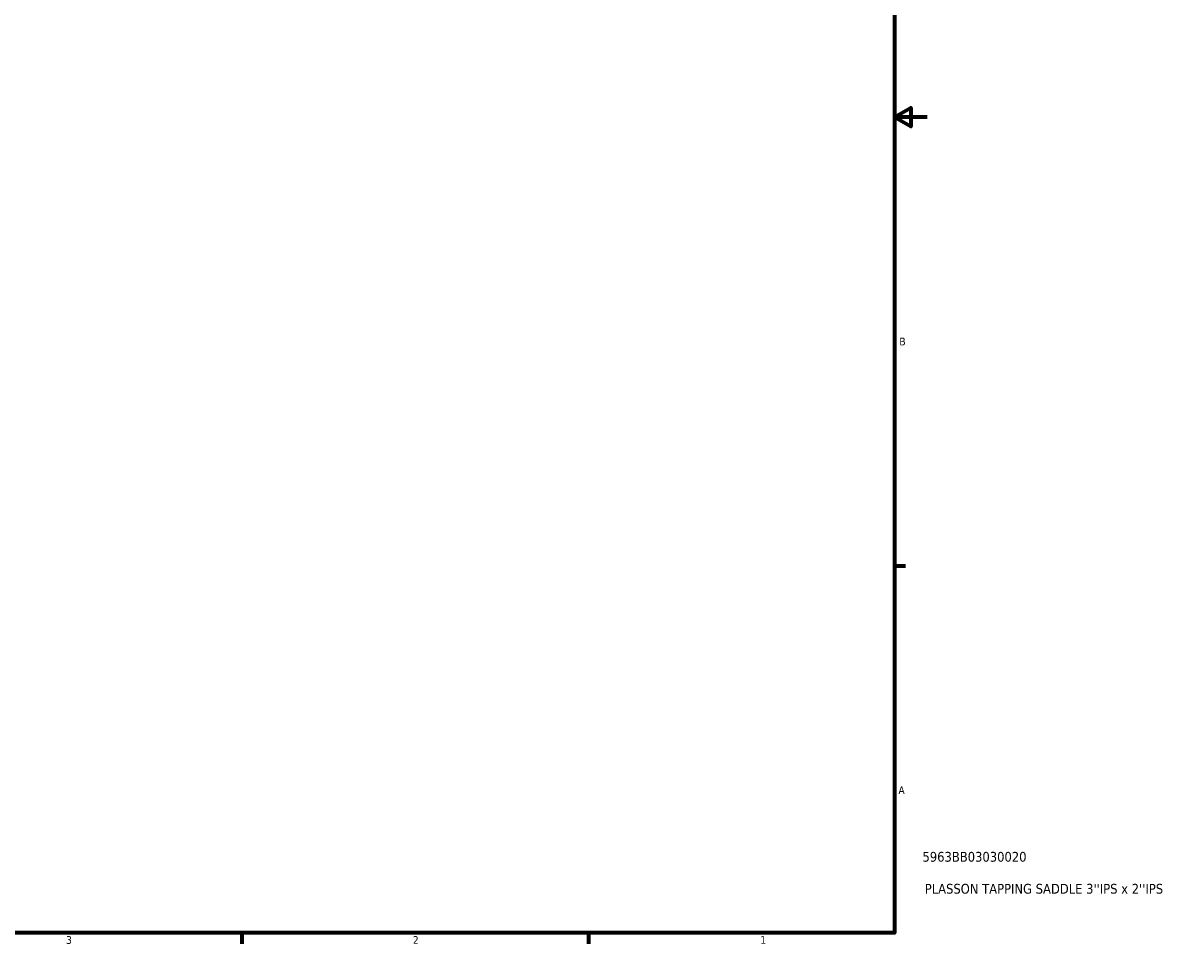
# Model space of a CAD drawing. Header units: inches. Extents: x 0.1 to 46.6, y -0.2 to 46.8.
# Tile 5 of 8: x 22.8 to 37, y 0.9 to 12.2. Entities that reach past the tile are written whole.
import ezdxf

# ---------------------------------------------------------------- set-up
doc = ezdxf.new("R2010")
doc.units = ezdxf.units.IN
doc.header["$MEASUREMENT"] = 0
doc.layers.add('Border (ANSI)', color=7, linetype='Continuous', lineweight=70)
doc.layers.add('Title (ANSI)', color=7, linetype='Continuous', lineweight=50)
doc.styles.add('Note Text (ANSI)', font='tahoma.ttf')
doc.styles.add('Text Style29', font='tahoma.ttf')

# ---------------------------------------------------------------- blocks, each defined once
blk = doc.blocks.new('Borders Default Border')
at = {"layer": 'Border (ANSI)'}
for p, q in [((33.5, 5.5), (33.634, 5.5)), ((25.5, 1), (25.5, 0.866)), ((29.75, 1), (29.75, 0.866))]:
    blk.add_line(p, q, dxfattribs=at)
at = {"layer": 'Border (ANSI)', "flags": 128}
for points in [[(0.5, 1), (0.5, 21), (33.5, 21), (33.5, 1), (0.5, 1)], [(33.9, 11), (33.5, 11), (33.7, 11.115), (33.7, 10.885), (33.5, 11)]]:
    blk.add_lwpolyline(points, dxfattribs=at)
at = {"layer": 'Border (ANSI)', "color": 5, "true_color": 0x0000ff, "char_height": 0.0945, "attachment_point": 7, "style": 'Note Text (ANSI)'}
for s, insert in [('B', (33.558, 8.203)), ('A', (33.547, 2.703)), ('3', (23.346, 0.864)), ('2', (27.596, 0.866)), ('1', (31.854, 0.866))]:
    blk.add_mtext(s, dxfattribs=dict(at, insert=insert))
blk = doc.blocks.new('Title Blocks ANSI - Large')
at = {"layer": 'Title (ANSI)', "color": 5, "true_color": 0x0000ff, "style": 'Text Style29'}
for tag, p in [('PART_NUMBER_001', (0.341, 0.873)), ('DESCRIPTION_001', (0.369, 0.481))]:
    blk.add_attdef(tag, p, '', height=0.12, dxfattribs=at)

msp = doc.modelspace()

# ---------------------------------------------------------------- block references
msp.add_blockref('Borders Default Border', (0, 0))
msp.add_blockref('Title Blocks ANSI - Large', (33.5, 1)).add_auto_attribs({'PART_NUMBER_001': '5963BB03030020', 'DESCRIPTION_001': "PLASSON TAPPING SADDLE 3''IPS x 2''IPS"})

doc.saveas('drawing.dxf')
